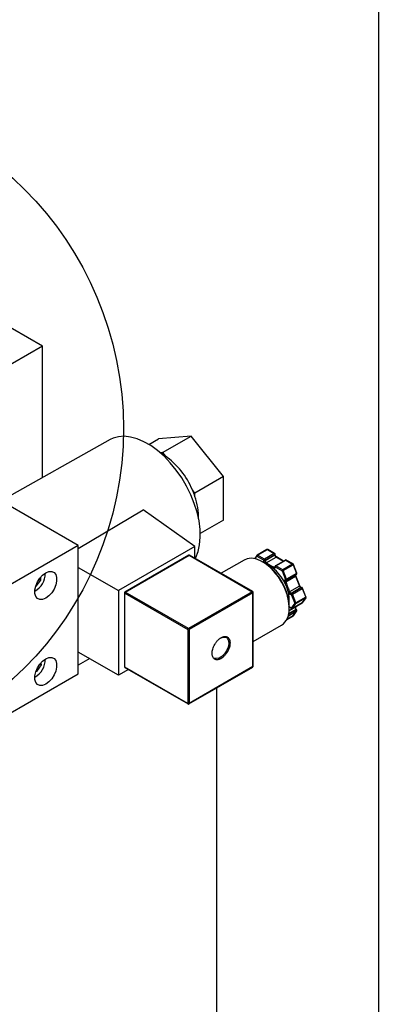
# Model space of a CAD drawing. Header units: inches. Extents: x 3 to 129, y 3 to 99.
# Tile 30 of 32: x 125 to 129, y 70 to 82. Entities that reach past the tile are written whole.
import ezdxf

# ---------------------------------------------------------------- set-up
doc = ezdxf.new("R2010")
doc.units = ezdxf.units.IN
doc.header["$LTSCALE"] = 12
doc.header["$MEASUREMENT"] = 0
doc.layers.add('TEXT', color=140, linetype='Continuous', lineweight=25)

msp = doc.modelspace()

# ---------------------------------------------------------------- linework, layer by layer
for p, q in [((125.105, 77.937), (123.83, 78.673)), ((125.105, 77.937), (123.553, 77.041)), ((125.105, 76.414), (125.105, 77.937)), ((125.891, 76.855), (124.626, 76.146)), ((126.341, 76.798), (126.45, 76.862)), ((126.828, 76.895), (126.45, 76.862)), ((126.497, 76.705), (126.828, 76.895)), ((127.205, 76.426), (126.828, 76.895)), ((126.497, 76.705), (126.471, 76.702)), ((126.497, 76.705), (126.527, 76.668)), ((127.205, 76.426), (126.874, 76.236)), ((127.205, 75.923), (127.205, 76.426)), ((126.874, 76.236), (126.845, 76.273)), ((125.521, 75.629), (124.456, 76.244)), ((126.874, 76.196), (126.874, 76.236)), ((125.521, 75.595), (126.274, 76.042)), ((126.871, 75.617), (126.274, 76.042)), ((127.205, 75.923), (126.936, 75.768)), ((125.521, 75.629), (123.576, 74.507)), ((125.521, 75.376), (125.521, 75.629)), ((126.871, 75.617), (125.987, 75.107)), ((126.871, 75.483), (126.871, 75.617)), ((127.709, 75.583), (127.594, 75.517)), ((127.599, 75.517), (127.714, 75.583)), ((127.714, 75.583), (127.793, 75.537)), ((127.798, 75.538), (127.719, 75.583)), ((126.802, 75.518), (126.061, 75.09)), ((126.066, 75.09), (126.807, 75.517)), ((126.807, 75.517), (127.539, 75.094)), ((127.544, 75.095), (126.812, 75.518)), ((127.591, 75.514), (127.565, 75.476)), ((127.572, 75.475), (127.592, 75.505)), ((127.592, 75.505), (127.672, 75.459)), ((127.679, 75.471), (127.599, 75.517)), ((127.793, 75.537), (127.679, 75.471)), ((127.686, 75.459), (127.8, 75.525)), ((127.686, 75.454), (127.8, 75.52)), ((127.7, 75.429), (127.815, 75.495)), ((127.8, 75.525), (127.8, 75.52)), ((127.803, 75.524), (127.803, 75.529)), ((127.815, 75.495), (127.898, 75.447)), ((127.901, 75.449), (127.82, 75.496)), ((125.521, 74.396), (125.521, 75.376)), ((125.521, 75.376), (125.987, 75.107)), ((127.443, 75.46), (127.177, 75.307)), ((127.672, 75.459), (127.672, 75.454)), ((127.686, 75.454), (127.686, 75.459)), ((127.707, 75.425), (127.7, 75.429)), ((127.777, 75.369), (127.784, 75.365)), ((127.791, 75.377), (127.784, 75.381)), ((127.802, 75.383), (127.791, 75.377)), ((127.802, 75.386), (127.802, 75.381)), ((127.805, 75.377), (127.805, 75.382)), ((127.805, 75.382), (127.884, 75.336)), ((127.922, 75.461), (127.807, 75.395)), ((127.812, 75.394), (127.927, 75.46)), ((127.891, 75.348), (127.812, 75.394)), ((128.006, 75.414), (127.891, 75.348)), ((127.897, 75.341), (128.012, 75.407)), ((127.927, 75.46), (128.006, 75.414)), ((128.011, 75.415), (127.932, 75.461)), ((128.012, 75.407), (128.052, 75.305)), ((128.055, 75.308), (128.015, 75.41)), ((125.067, 75.238), (125.085, 75.228)), ((125.085, 75.261), (125.085, 75.228)), ((127.884, 75.336), (127.924, 75.234)), ((127.937, 75.238), (127.897, 75.341)), ((127.924, 75.234), (127.92, 75.233)), ((127.926, 75.209), (128.04, 75.275)), ((127.936, 75.229), (128.051, 75.295)), ((128.052, 75.305), (127.937, 75.238)), ((128.04, 75.275), (128.086, 75.158)), ((128.089, 75.161), (128.043, 75.278)), ((128.043, 75.278), (128.044, 75.278)), ((125.085, 75.228), (125.028, 75.158)), ((125.028, 75.158), (125.028, 75.158)), ((125.028, 75.158), (125.028, 75.158)), ((127.913, 75.204), (127.916, 75.195)), ((127.929, 75.2), (127.926, 75.209)), ((127.928, 75.228), (127.932, 75.228)), ((128.086, 75.158), (127.971, 75.092)), ((128.105, 75.141), (127.99, 75.075)), ((128.109, 75.141), (127.994, 75.075)), ((128.004, 75.067), (128.118, 75.133)), ((128.092, 75.156), (128.089, 75.161)), ((128.105, 75.141), (128.109, 75.141)), ((128.111, 75.142), (128.108, 75.142)), ((128.118, 75.133), (128.158, 75.031)), ((128.161, 75.034), (128.122, 75.136)), ((125.987, 75.107), (125.987, 74.127)), ((126.056, 75.082), (126.056, 74.227)), ((126.059, 75.078), (126.792, 74.655)), ((126.059, 74.222), (126.059, 75.078)), ((126.799, 74.667), (126.066, 75.09)), ((127.539, 75.094), (126.799, 74.667)), ((127.546, 75.082), (126.806, 74.655)), ((127.546, 74.671), (127.546, 75.082)), ((127.549, 74.676), (127.549, 75.086)), ((127.954, 75.097), (127.958, 75.087)), ((127.971, 75.092), (127.967, 75.101)), ((127.987, 75.062), (127.991, 75.062)), ((127.994, 75.075), (127.99, 75.075)), ((127.991, 75.062), (128.03, 74.96)), ((128.043, 74.964), (128.004, 75.067)), ((128.158, 75.031), (128.043, 74.964)), ((128.043, 74.956), (128.158, 75.022)), ((128.158, 75.022), (128.118, 74.966)), ((128.12, 74.968), (128.16, 75.024)), ((128.04, 74.914), (127.967, 74.871)), ((127.968, 74.908), (127.971, 74.912)), ((127.971, 74.912), (127.974, 74.914)), ((127.986, 74.906), (127.99, 74.901)), ((127.991, 74.903), (127.987, 74.908)), ((128.03, 74.96), (127.991, 74.903)), ((128.003, 74.899), (128.117, 74.965)), ((128.118, 74.966), (128.004, 74.9)), ((128.004, 74.9), (128.043, 74.956)), ((128.048, 74.925), (128.04, 74.914)), ((128.042, 74.916), (128.05, 74.926)), ((127.939, 74.772), (128.011, 74.814)), ((128.012, 74.815), (127.94, 74.773)), ((127.957, 74.816), (128.052, 74.871)), ((128.049, 74.884), (127.961, 74.833)), ((128.045, 74.888), (127.962, 74.84)), ((128.052, 74.871), (128.012, 74.815)), ((128.014, 74.817), (128.054, 74.873)), ((128.045, 74.888), (128.049, 74.884)), ((128.053, 74.885), (128.05, 74.89)), ((128.05, 74.89), (128.05, 74.89)), ((127.546, 74.638), (127.546, 74.671)), ((127.549, 74.517), (127.878, 74.707)), ((127.549, 74.642), (127.549, 74.676)), ((126.792, 74.655), (126.792, 73.8)), ((126.806, 74.655), (126.806, 73.8)), ((127.546, 74.227), (127.546, 74.638)), ((127.549, 74.231), (127.549, 74.642)), ((125.521, 74.143), (125.521, 74.396)), ((125.987, 74.127), (125.521, 74.396)), ((125.089, 74.246), (125.038, 74.169)), ((125.075, 74.254), (125.089, 74.246)), ((125.086, 74.267), (125.089, 74.246)), ((125.655, 74.319), (125.521, 74.242)), ((126.792, 73.8), (126.059, 74.222)), ((126.061, 74.218), (126.794, 73.795)), ((126.804, 73.795), (127.544, 74.222)), ((127.546, 74.227), (126.806, 73.8)), ((124.528, 73.57), (125.521, 74.143)), ((125.038, 74.169), (125.03, 74.168)), ((125.031, 74.173), (125.038, 74.169)), ((126.103, 74.194), (125.987, 74.127)), ((127.122, 73.979), (127.122, 66.661))]:
    msp.add_line(p, q)
at = {"flags": 128}
for points in [[(126.878, 75.479), (126.883, 75.489), (126.911, 75.559), (126.928, 75.637), (126.936, 75.724), (126.933, 75.816), (126.921, 75.913), (126.898, 76.013), (126.866, 76.114), (126.826, 76.216), (126.777, 76.315), (126.72, 76.411), (126.657, 76.502), (126.588, 76.586), (126.515, 76.662), (126.439, 76.729), (126.361, 76.786), (126.283, 76.831), (126.205, 76.864), (126.128, 76.885), (126.055, 76.893), (125.987, 76.888), (125.924, 76.87), (125.891, 76.855)], [(127.878, 74.707), (127.901, 74.723), (127.931, 74.759), (127.953, 74.805), (127.965, 74.86), (127.968, 74.922), (127.96, 74.989), (127.943, 75.06), (127.917, 75.131), (127.883, 75.201), (127.841, 75.266), (127.794, 75.326), (127.742, 75.379), (127.688, 75.421), (127.633, 75.453), (127.579, 75.473), (127.527, 75.481), (127.48, 75.475), (127.443, 75.46)], [(125.144, 75.313), (125.18, 75.327), (125.213, 75.329), (125.24, 75.317), (125.26, 75.294), (125.27, 75.259), (125.27, 75.218), (125.26, 75.172), (125.24, 75.125), (125.213, 75.082), (125.18, 75.046), (125.144, 75.019), (125.108, 75.005), (125.075, 75.003), (125.048, 75.015), (125.029, 75.039), (125.018, 75.073), (125.018, 75.114), (125.029, 75.16), (125.048, 75.207), (125.075, 75.25), (125.108, 75.286), (125.144, 75.313)], [(127.937, 75.238), (127.938, 75.237), (127.938, 75.235), (127.938, 75.233), (127.938, 75.232), (127.937, 75.231), (127.937, 75.23), (127.936, 75.229)], [(128.051, 75.295), (128.051, 75.296), (128.052, 75.297), (128.052, 75.298), (128.053, 75.299), (128.053, 75.301), (128.052, 75.303), (128.052, 75.305)], [(128.052, 75.305), (128.053, 75.305), (128.054, 75.306), (128.055, 75.307), (128.055, 75.307), (128.055, 75.308)], [(127.926, 75.209), (127.925, 75.213), (127.924, 75.216), (127.924, 75.219), (127.924, 75.222), (127.925, 75.225), (127.927, 75.227), (127.928, 75.228)], [(127.932, 75.228), (127.932, 75.228), (127.931, 75.228)], [(128.086, 75.158), (128.087, 75.159), (128.088, 75.16), (128.089, 75.16), (128.089, 75.161), (128.089, 75.161)], [(128.105, 75.141), (128.106, 75.142), (128.108, 75.142)], [(128.109, 75.141), (128.11, 75.142), (128.111, 75.142)], [(128.111, 75.142), (128.112, 75.142), (128.112, 75.142)], [(128.158, 75.031), (128.159, 75.031), (128.16, 75.032), (128.161, 75.033), (128.161, 75.033), (128.161, 75.034)], [(128.16, 75.024), (128.159, 75.023), (128.158, 75.022)], [(127.971, 74.912), (127.97, 74.912), (127.968, 74.911)], [(127.971, 74.912), (127.973, 74.914), (127.974, 74.914)], [(127.986, 74.906), (127.986, 74.906), (127.986, 74.906), (127.986, 74.907), (127.987, 74.908)], [(127.99, 74.901), (127.99, 74.901), (127.99, 74.902), (127.99, 74.903), (127.991, 74.903)], [(128.04, 74.914), (128.042, 74.915), (128.042, 74.916)], [(128.118, 74.966), (128.12, 74.967), (128.12, 74.968)], [(128.012, 74.815), (128.013, 74.816), (128.014, 74.817)], [(128.049, 74.884), (128.05, 74.885), (128.052, 74.885), (128.052, 74.885), (128.053, 74.885), (128.053, 74.885)], [(128.054, 74.873), (128.053, 74.872), (128.052, 74.871)], [(127.238, 74.564), (127.25, 74.553), (127.263, 74.527), (127.266, 74.492), (127.258, 74.451), (127.241, 74.41), (127.215, 74.373), (127.185, 74.343), (127.153, 74.325), (127.123, 74.32), (127.1, 74.326)], [(125.144, 74.317), (125.18, 74.332), (125.213, 74.334), (125.24, 74.322), (125.26, 74.298), (125.27, 74.264), (125.27, 74.222), (125.26, 74.176), (125.24, 74.13), (125.213, 74.087), (125.18, 74.051), (125.144, 74.024), (125.108, 74.009), (125.075, 74.008), (125.048, 74.019), (125.029, 74.043), (125.018, 74.077), (125.018, 74.119), (125.029, 74.165), (125.048, 74.211), (125.075, 74.254), (125.108, 74.291), (125.144, 74.317)]]:
    msp.add_lwpolyline(points, dxfattribs=at)
for centre, radius, start, end in [((126.215, 76.196), 0.565, 56.5066, 62.3706), ((125.995, 75.915), 0.922, 22.8357, 54.7535), ((125.967, 75.888), 0.958, 18.7519, 23.6595), ((126.196, 75.954), 0.72, 358.6478, 19.6568), ((127.711, 75.579), 0.00505, 54.5328, 114.1568), ((127.717, 75.579), 0.00503, 65.6929, 125.6176), ((126.804, 75.513), 0.00503, 54.3824, 114.3071), ((126.81, 75.513), 0.00503, 65.6929, 125.6176), ((127.598, 75.51), 0.008, 147.9866, 224.6371), ((127.608, 75.504), 0.0154, 122.6055, 177.3945), ((127.597, 75.513), 0.00505, 54.5356, 114.1227), ((127.687, 75.458), 0.0154, 122.6055, 177.3945), ((127.671, 75.458), 0.0154, 2.6055, 57.3945), ((127.796, 75.533), 0.00503, 65.7395, 125.6135), ((127.785, 75.524), 0.0154, 2.6055, 57.3945), ((127.798, 75.529), 0.00493, 293.6951, 354.9998), ((127.798, 75.525), 0.00505, 294.4339, 353.6282), ((127.831, 75.521), 0.0307, 182.6055, 237.3945), ((127.818, 75.491), 0.00503, 65.6929, 125.6176), ((127.679, 75.472), 0.0154, 242.6097, 297.3903), ((127.679, 75.467), 0.0154, 242.6097, 297.3903), ((127.717, 75.455), 0.0307, 182.6055, 237.3945), ((127.708, 75.416), 0.0155, 122.8046, 173.7538), ((127.716, 75.412), 0.0154, 122.6055, 177.3945), ((127.792, 75.368), 0.0154, 122.6055, 177.3945), ((127.455, 74.967), 0.514, 26.2866, 51.3026), ((127.799, 75.364), 0.0154, 122.6055, 177.3945), ((127.797, 75.385), 0.0101, 234.467, 293.3425), ((127.807, 75.386), 0.00503, 185.7113, 245.6239), ((127.807, 75.382), 0.00503, 185.6948, 245.6253), ((127.82, 75.381), 0.0154, 122.6055, 177.3945), ((127.809, 75.39), 0.00503, 54.3854, 114.273), ((127.9, 75.335), 0.0154, 122.6055, 177.3945), ((127.883, 75.335), 0.0153, 20.2271, 57.362), ((127.924, 75.456), 0.00503, 54.3824, 114.3071), ((127.929, 75.456), 0.00503, 65.6929, 125.6176), ((128.009, 75.41), 0.00503, 65.7395, 125.6135), ((127.998, 75.401), 0.0153, 20.2271, 57.362), ((128.01, 75.412), 0.00507, 287.8957, 339.7367), ((124.913, 75.299), 0.224, 297.8314, 2.174), ((127.878, 75.374), 0.0382, 278.7779, 299.8905), ((127.918, 75.271), 0.0382, 278.7779, 299.8905), ((127.932, 75.236), 0.00839, 197.1077, 266.3954), ((128.06, 75.284), 0.0214, 167.5584, 204.1806), ((128.038, 75.281), 0.00576, 289.9349, 334.3904), ((127.907, 75.242), 0.0382, 278.7779, 299.8905), ((127.91, 75.233), 0.0382, 278.7779, 299.8905), ((127.928, 75.236), 0.00828, 196.8821, 270.2398), ((128.109, 75.165), 0.0237, 195.4735, 261.3993), ((128.109, 75.135), 0.00614, 57.6507, 92.3578), ((128.104, 75.128), 0.0153, 20.2271, 57.362), ((128.117, 75.138), 0.00507, 287.8957, 339.7367), ((126.061, 75.082), 0.00503, 185.7113, 245.6239), ((126.074, 75.077), 0.0154, 122.6055, 177.3945), ((126.063, 75.086), 0.00493, 53.7016, 115.0199), ((127.542, 75.09), 0.00503, 65.7395, 125.6135), ((127.531, 75.082), 0.0154, 2.6055, 57.3945), ((127.544, 75.087), 0.00493, 293.6951, 354.9998), ((127.948, 75.135), 0.0382, 278.7779, 299.8905), ((127.621, 74.998), 0.347, 352.4891, 16.5023), ((127.952, 75.125), 0.0382, 278.7779, 299.8905), ((127.994, 75.098), 0.0237, 195.4735, 261.3993), ((127.997, 75.066), 0.0109, 126.0232, 203.9762), ((128, 75.067), 0.0109, 126.0232, 203.9762), ((127.985, 75.1), 0.0382, 278.7779, 299.8905), ((127.994, 75.069), 0.00614, 57.6507, 92.3578), ((127.989, 75.061), 0.0153, 20.2271, 57.362), ((128.15, 75.027), 0.00913, 333.4364, 26.5636), ((127.999, 74.91), 0.0109, 216.0257, 293.972), ((128.001, 74.902), 0.00349, 300.0447, 325.5381), ((128.024, 74.998), 0.0382, 278.7779, 299.8905), ((128.039, 74.966), 0.0109, 216.0257, 293.972), ((128.062, 74.905), 0.0237, 158.6054, 224.5239), ((128.035, 74.96), 0.00913, 333.4364, 26.5636), ((128.115, 74.968), 0.00349, 300.1554, 325.5365), ((128.009, 74.817), 0.00349, 300.1554, 325.5365), ((128.049, 74.884), 0.0059, 86.5547, 129.7037), ((128.041, 74.876), 0.0119, 338.6054, 44.5239), ((126.807, 74.654), 0.0154, 122.6055, 177.3945), ((126.79, 74.654), 0.0154, 2.6055, 57.3945), ((127.544, 74.676), 0.00503, 294.3747, 354.3052), ((126.799, 74.668), 0.0154, 242.6097, 297.3903), ((127.545, 74.642), 0.00479, 292.7367, 355.9674), ((124.913, 74.304), 0.224, 297.8314, 2.174), ((126.061, 74.227), 0.00503, 185.6948, 245.6253), ((126.064, 74.222), 0.0048, 172.7442, 235.9436), ((127.541, 74.227), 0.00493, 305.0133, 6.2988), ((127.544, 74.232), 0.00503, 294.3747, 354.3052), ((126.799, 73.813), 0.0154, 242.6097, 297.3903), ((126.797, 73.799), 0.00493, 173.6969, 235.0335), ((126.801, 73.799), 0.00503, 305.7263, 5.6179)]:
    msp.add_arc(centre, radius, start, end)
for points, knots in [([(127.714, 75.585), (127.713, 75.585), (127.711, 75.584), (127.709, 75.584), (127.709, 75.583)], [0, 0, 0, 0, 0.753079, 1, 1, 1, 1]), ([(127.719, 75.583), (127.719, 75.583), (127.718, 75.584), (127.716, 75.585), (127.715, 75.585), (127.714, 75.585)], [0, 0, 0, 0, 0.042865, 0.523345, 1, 1, 1, 1]), ([(126.807, 75.519), (126.805, 75.519), (126.804, 75.519), (126.802, 75.518), (126.802, 75.518)], [0, 0, 0, 0, 0.753079, 1, 1, 1, 1]), ([(126.812, 75.518), (126.812, 75.518), (126.811, 75.518), (126.809, 75.519), (126.808, 75.519), (126.807, 75.519)], [0, 0, 0, 0, 0.042865, 0.523345, 1, 1, 1, 1]), ([(127.594, 75.517), (127.594, 75.517), (127.593, 75.517), (127.592, 75.516), (127.592, 75.515), (127.591, 75.514)], [0, 0, 0, 0, 0.115655, 0.809903, 1, 1, 1, 1]), ([(127.803, 75.529), (127.803, 75.53), (127.803, 75.533), (127.801, 75.536), (127.799, 75.537), (127.798, 75.538)], [0, 0, 0, 0, 0.35266, 0.694337, 1, 1, 1, 1]), ([(127.82, 75.496), (127.817, 75.497), (127.813, 75.5), (127.808, 75.508), (127.804, 75.516), (127.804, 75.521), (127.803, 75.524)], [0, 0, 0, 0, 0.249999, 0.499998, 0.749999, 1, 1, 1, 1]), ([(127.927, 75.462), (127.925, 75.462), (127.923, 75.462), (127.922, 75.461), (127.922, 75.461)], [0, 0, 0, 0, 0.753079, 1, 1, 1, 1]), ([(127.932, 75.461), (127.931, 75.461), (127.931, 75.461), (127.929, 75.462), (127.927, 75.462), (127.927, 75.462)], [0, 0, 0, 0, 0.042865, 0.523345, 1, 1, 1, 1]), ([(127.968, 74.914), (127.967, 74.936), (127.965, 74.981), (127.948, 75.055), (127.921, 75.133), (127.882, 75.211), (127.834, 75.284), (127.78, 75.347), (127.724, 75.398), (127.68, 75.43), (127.655, 75.441), (127.649, 75.443)], [0, 0, 0, 0, 0.112116, 0.230948, 0.354721, 0.48112, 0.607519, 0.731291, 0.850123, 0.962239, 1, 1, 1, 1]), ([(127.707, 75.425), (127.714, 75.422), (127.72, 75.418), (127.732, 75.41), (127.738, 75.406), (127.751, 75.399), (127.758, 75.395), (127.771, 75.388), (127.777, 75.385), (127.784, 75.381)], [0, 0, 0, 0, 0.25, 0.25, 0.5, 0.5, 0.75, 0.75, 1, 1, 1, 1]), ([(127.805, 75.377), (127.805, 75.37), (127.803, 75.366), (127.795, 75.361), (127.789, 75.361), (127.784, 75.365)], [0, 0, 0, 0, 0.5, 0.5, 1, 1, 1, 1]), ([(127.802, 75.381), (127.802, 75.381), (127.802, 75.379), (127.802, 75.377), (127.801, 75.376), (127.801, 75.376), (127.801, 75.376), (127.801, 75.376)], [0, 0, 0, 0, 0.089789, 0.335999, 0.588832, 0.891853, 1, 1, 1, 1]), ([(127.807, 75.395), (127.807, 75.394), (127.806, 75.394), (127.804, 75.392), (127.803, 75.39), (127.802, 75.387), (127.802, 75.386), (127.802, 75.386)], [0, 0, 0, 0, 0.047691, 0.333965, 0.649948, 0.991819, 1, 1, 1, 1]), ([(128.015, 75.41), (128.015, 75.411), (128.014, 75.413), (128.012, 75.414), (128.011, 75.415)], [0, 0, 0, 0, 0.525058, 1, 1, 1, 1]), ([(128.044, 75.278), (128.043, 75.28), (128.042, 75.283), (128.04, 75.287), (128.041, 75.289), (128.041, 75.29)], [0, 0, 0, 0, 0.337013, 0.657, 1, 1, 1, 1]), ([(128.051, 75.295), (128.051, 75.295), (128.052, 75.296), (128.053, 75.298), (128.055, 75.3), (128.056, 75.304), (128.056, 75.307), (128.055, 75.308), (128.055, 75.308)], [0, 0, 0, 0, 0.0352432, 0.2464467, 0.4795683, 0.7317892, 0.9975072, 1, 1, 1, 1]), ([(127.929, 75.2), (127.933, 75.192), (127.935, 75.183), (127.941, 75.167), (127.944, 75.158), (127.951, 75.142), (127.954, 75.134), (127.961, 75.118), (127.964, 75.11), (127.967, 75.101)], [0, 0, 0, 0, 0.25, 0.25, 0.5, 0.5, 0.75, 0.75, 1, 1, 1, 1]), ([(127.931, 75.228), (127.932, 75.228), (127.934, 75.228), (127.936, 75.229), (127.936, 75.229)], [0, 0, 0, 0, 0.752946, 1, 1, 1, 1]), ([(128.107, 75.142), (128.107, 75.142), (128.107, 75.142), (128.104, 75.143), (128.101, 75.145), (128.098, 75.147), (128.095, 75.151), (128.093, 75.154), (128.092, 75.156)], [0, 0, 0, 0, 0.150353, 0.3546494, 0.5216968, 0.6585766, 0.8099818, 1, 1, 1, 1]), ([(128.121, 75.136), (128.121, 75.137), (128.12, 75.139), (128.117, 75.141), (128.115, 75.142), (128.113, 75.142), (128.112, 75.142)], [0, 0, 0, 0, 0.295041, 0.580598, 0.791137, 1, 1, 1, 1]), ([(126.061, 75.09), (126.061, 75.09), (126.06, 75.09), (126.058, 75.088), (126.057, 75.085), (126.056, 75.083), (126.056, 75.082), (126.056, 75.082)], [0, 0, 0, 0, 0.04766, 0.333944, 0.649937, 0.991819, 1, 1, 1, 1]), ([(127.549, 75.086), (127.549, 75.088), (127.549, 75.09), (127.547, 75.093), (127.545, 75.094), (127.544, 75.095)], [0, 0, 0, 0, 0.35266, 0.694337, 1, 1, 1, 1]), ([(127.987, 75.062), (127.982, 75.061), (127.976, 75.064), (127.965, 75.073), (127.961, 75.08), (127.958, 75.087)], [0, 0, 0, 0, 0.5, 0.5, 1, 1, 1, 1]), ([(128.16, 75.024), (128.16, 75.025), (128.162, 75.027), (128.162, 75.03), (128.162, 75.033), (128.161, 75.034), (128.161, 75.034)], [0, 0, 0, 0, 0.251955, 0.614486, 0.996417, 1, 1, 1, 1]), ([(127.974, 74.914), (127.974, 74.914), (127.974, 74.915), (127.977, 74.914), (127.98, 74.912), (127.984, 74.909), (127.987, 74.905), (127.989, 74.902), (127.99, 74.901)], [0, 0, 0, 0, 0.280391, 0.45342, 0.594901, 0.710831, 0.839064, 1, 1, 1, 1]), ([(127.99, 74.901), (127.99, 74.901), (127.991, 74.9), (127.993, 74.899), (127.995, 74.898), (127.997, 74.898), (127.998, 74.897)], [0, 0, 0, 0, 0.058079, 0.439621, 0.72093, 1, 1, 1, 1]), ([(127.998, 74.897), (127.999, 74.898), (128.001, 74.898), (128.002, 74.899), (128.003, 74.899)], [0, 0, 0, 0, 0.755482, 1, 1, 1, 1]), ([(128.05, 74.89), (128.048, 74.892), (128.044, 74.897), (128.041, 74.905), (128.041, 74.913), (128.042, 74.916), (128.043, 74.917)], [0, 0, 0, 0, 0.258783, 0.511368, 0.758261, 1, 1, 1, 1]), ([(128.117, 74.965), (128.117, 74.965), (128.118, 74.966), (128.12, 74.967), (128.12, 74.968), (128.12, 74.968)], [0, 0, 0, 0, 0.114906, 0.804655, 1, 1, 1, 1]), ([(128.011, 74.814), (128.011, 74.814), (128.012, 74.814), (128.013, 74.815), (128.014, 74.816), (128.014, 74.817)], [0, 0, 0, 0, 0.114906, 0.804655, 1, 1, 1, 1]), ([(128.054, 74.873), (128.054, 74.874), (128.055, 74.876), (128.056, 74.879), (128.055, 74.882), (128.054, 74.884), (128.053, 74.885)], [0, 0, 0, 0, 0.193016, 0.470742, 0.76333, 1, 1, 1, 1]), ([(127.176, 74.32), (127.174, 74.319), (127.17, 74.317), (127.165, 74.315), (127.159, 74.312), (127.154, 74.31), (127.148, 74.309), (127.143, 74.308), (127.136, 74.306), (127.128, 74.306), (127.119, 74.307), (127.11, 74.309), (127.1, 74.314), (127.088, 74.324), (127.079, 74.34), (127.073, 74.359), (127.071, 74.38), (127.073, 74.404), (127.079, 74.43), (127.088, 74.457), (127.1, 74.479), (127.11, 74.497), (127.119, 74.509), (127.128, 74.52), (127.137, 74.531), (127.147, 74.54), (127.157, 74.548), (127.166, 74.555), (127.173, 74.559), (127.176, 74.561)], [0, 0, 0, 0, 0.017277, 0.03443, 0.05151, 0.068566, 0.085649, 0.10281, 0.120098, 0.152252, 0.184451, 0.21729, 0.250174, 0.315809, 0.38008, 0.440025, 0.500014, 0.559959, 0.619949, 0.68422, 0.749855, 0.782693, 0.815578, 0.847732, 0.879931, 0.910075, 0.939955, 0.969839, 1, 1, 1, 1]), ([(127.176, 74.561), (127.178, 74.562), (127.182, 74.564), (127.187, 74.567), (127.193, 74.57), (127.198, 74.571), (127.204, 74.573), (127.209, 74.574), (127.216, 74.575), (127.224, 74.576), (127.233, 74.575), (127.242, 74.573), (127.253, 74.568), (127.264, 74.558), (127.274, 74.542), (127.279, 74.523), (127.281, 74.501), (127.279, 74.478), (127.274, 74.452), (127.264, 74.425), (127.253, 74.403), (127.242, 74.385), (127.233, 74.373), (127.224, 74.362), (127.215, 74.351), (127.205, 74.342), (127.196, 74.334), (127.186, 74.326), (127.179, 74.322), (127.176, 74.32)], [0, 0, 0, 0, 0.017277, 0.03443, 0.05151, 0.068566, 0.085649, 0.10281, 0.120098, 0.152252, 0.184451, 0.21729, 0.250174, 0.315809, 0.38008, 0.440025, 0.500014, 0.559959, 0.619949, 0.68422, 0.749855, 0.782693, 0.815578, 0.847732, 0.879931, 0.910075, 0.939955, 0.969839, 1, 1, 1, 1]), ([(127.18, 74.559), (127.183, 74.561), (127.195, 74.568), (127.205, 74.569), (127.212, 74.569)], [0, 0, 0, 0, 0.331952, 1, 1, 1, 1]), ([(127.212, 74.569), (127.213, 74.569), (127.223, 74.572), (127.231, 74.568), (127.238, 74.564)], [0, 0, 0, 0, 0.1127767, 1, 1, 1, 1]), ([(126.056, 74.227), (126.056, 74.225), (126.057, 74.223), (126.058, 74.22), (126.06, 74.219), (126.061, 74.218)], [0, 0, 0, 0, 0.352703, 0.694422, 1, 1, 1, 1]), ([(127.544, 74.223), (127.544, 74.223), (127.545, 74.223), (127.547, 74.225), (127.549, 74.228), (127.55, 74.23), (127.549, 74.231), (127.549, 74.231)], [0, 0, 0, 0, 0.047691, 0.333965, 0.649948, 0.991819, 1, 1, 1, 1]), ([(126.794, 73.795), (126.794, 73.795), (126.795, 73.794), (126.796, 73.794), (126.798, 73.794), (126.799, 73.794)], [0, 0, 0, 0, 0.042631, 0.523229, 1, 1, 1, 1]), ([(126.799, 73.794), (126.8, 73.794), (126.802, 73.794), (126.803, 73.795), (126.804, 73.795)], [0, 0, 0, 0, 0.753031, 1, 1, 1, 1])]:
    msp.add_open_spline(points, degree=3, knots=knots)
for points in [[(127.693, 75.417), (127.681, 75.424), (127.672, 75.44), (127.672, 75.454)], [(127.777, 75.369), (127.751, 75.388), (127.725, 75.403), (127.7, 75.413)], [(127.91, 75.218), (127.91, 75.227), (127.914, 75.233), (127.92, 75.233)], [(127.913, 75.204), (127.911, 75.209), (127.91, 75.214), (127.91, 75.218)], [(127.954, 75.097), (127.945, 75.13), (127.932, 75.163), (127.916, 75.195)], [(127.958, 74.916), (127.964, 74.924), (127.977, 74.921), (127.987, 74.908)]]:
    msp.add_open_spline(points, degree=3)
at = {"layer": 'TEXT'}
msp.add_line((129, 99), (129, 3), dxfattribs=at)
msp.add_circle((122.13, 76.982), 3.915, dxfattribs=at)

doc.saveas('drawing.dxf')
